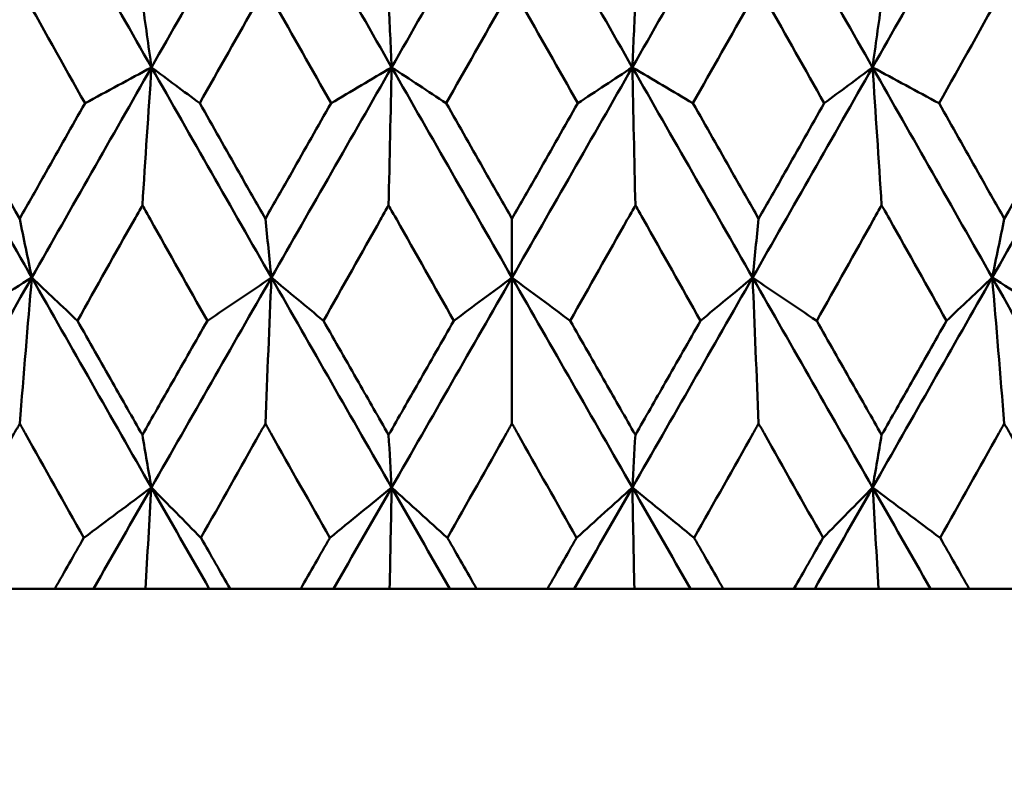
# Model space of a CAD drawing. Header units: millimetres. Extents: x 123 to 2417, y 726 to 3130.
# Tile 142 of 244: x 1194.93 to 1199.95, y 949.31 to 953.21. Entities that reach past the tile are written whole.
import ezdxf

# ---------------------------------------------------------------- set-up
doc = ezdxf.new("R2010")
doc.units = ezdxf.units.MM
doc.header["$LTSCALE"] = 12
doc.layers.add('Widoczne (ISO)', color=7, linetype='Continuous', lineweight=50)

msp = doc.modelspace()

# ---------------------------------------------------------------- linework, layer by layer
at = {"layer": 'Widoczne (ISO)'}
for p, q in [((1197.4385, 951.8968), (1197.4385, 952.1962)), ((1197.4385, 951.8968), (1197.4385, 951.1536)), ((1194.7531, 950.3133), (1195.1109, 950.3133)), ((1195.3074, 950.3133), (1195.1109, 950.3133)), ((1195.572, 950.3133), (1195.3074, 950.3133)), ((1195.8974, 950.3133), (1195.572, 950.3133)), ((1196.0028, 950.3133), (1195.8974, 950.3133)), ((1196.0028, 950.3133), (1196.3627, 950.3133)), ((1196.5295, 950.3133), (1196.3627, 950.3133)), ((1196.8156, 950.3133), (1196.5295, 950.3133)), ((1197.1219, 950.3133), (1196.8156, 950.3133)), ((1197.2582, 950.3133), (1197.1219, 950.3133)), ((1197.2582, 950.3133), (1197.6189, 950.3133)), ((1197.7552, 950.3133), (1197.6189, 950.3133)), ((1198.0615, 950.3133), (1197.7552, 950.3133)), ((1198.3476, 950.3133), (1198.0615, 950.3133)), ((1198.5143, 950.3133), (1198.3476, 950.3133)), ((1198.5143, 950.3133), (1198.8743, 950.3133)), ((1198.9797, 950.3133), (1198.8743, 950.3133)), ((1199.305, 950.3133), (1198.9797, 950.3133)), ((1199.5697, 950.3133), (1199.305, 950.3133)), ((1199.7662, 950.3133), (1199.5697, 950.3133)), ((1199.7662, 950.3133), (1200.124, 950.3133))]:
    msp.add_line(p, q, dxfattribs=at)
msp.add_circle((1197.4385, 990.3133), 50, dxfattribs=at)
for points in [[(1194.9941, 954.0373), (1194.7914, 953.6805), (1194.5891, 953.3235), (1194.3871, 952.9666)], [(1194.9941, 954.0373), (1195.1965, 953.6805), (1195.3995, 953.3235), (1195.6029, 952.9666)], [(1196.2139, 954.0373), (1196.0101, 953.6805), (1195.8064, 953.3235), (1195.6029, 952.9666)], [(1196.2139, 954.0373), (1196.4176, 953.6805), (1196.6216, 953.3235), (1196.8258, 952.9666)], [(1197.4385, 954.0373), (1197.2344, 953.6805), (1197.0301, 953.3235), (1196.8258, 952.9666)], [(1197.4385, 954.0373), (1197.6427, 953.6805), (1197.847, 953.3235), (1198.0512, 952.9666)], [(1198.6632, 954.0373), (1198.4595, 953.6805), (1198.2555, 953.3235), (1198.0512, 952.9666)], [(1198.6632, 954.0373), (1198.867, 953.6805), (1199.0707, 953.3235), (1199.2742, 952.9666)], [(1199.883, 954.0373), (1199.6805, 953.6805), (1199.4776, 953.3235), (1199.2742, 952.9666)], [(1199.883, 954.0373), (1200.0857, 953.6805), (1200.288, 953.3235), (1200.4899, 952.9666)], [(1195.2644, 952.7837), (1195.1535, 952.9811), (1195.0426, 953.1786), (1194.9319, 953.376)], [(1199.9452, 953.376), (1199.8345, 953.1786), (1199.7236, 952.9811), (1199.6127, 952.7837)], [(1195.6029, 952.9666), (1195.5874, 953.0772), (1195.5719, 953.188), (1195.5564, 953.299)], [(1196.8258, 952.9666), (1196.8207, 953.0772), (1196.8155, 953.188), (1196.8103, 953.299)], [(1198.0512, 952.9666), (1198.0564, 953.0772), (1198.0616, 953.188), (1198.0667, 953.299)], [(1199.2742, 952.9666), (1199.2897, 953.0772), (1199.3052, 953.188), (1199.3207, 953.299)], [(1194.3871, 952.9666), (1194.5887, 952.6099), (1194.7908, 952.2533), (1194.9935, 951.8968)], [(1195.6029, 952.9666), (1195.3995, 952.6099), (1195.1964, 952.2533), (1194.9935, 951.8968)], [(1195.2644, 952.7837), (1195.3773, 952.8447), (1195.4901, 952.9056), (1195.6029, 952.9666)], [(1195.6029, 952.9666), (1195.5873, 952.7332), (1195.5718, 952.4992), (1195.5564, 952.2646)], [(1195.8487, 952.7837), (1195.7667, 952.8447), (1195.6848, 952.9056), (1195.6029, 952.9666)], [(1195.6029, 952.9666), (1195.806, 952.6099), (1196.0096, 952.2533), (1196.2136, 951.8968)], [(1196.8258, 952.9666), (1196.6217, 952.6099), (1196.4176, 952.2533), (1196.2136, 951.8968)], [(1196.5171, 952.7837), (1196.62, 952.8447), (1196.723, 952.9056), (1196.8258, 952.9666)], [(1196.8258, 952.9666), (1196.8206, 952.7332), (1196.8155, 952.4992), (1196.8103, 952.2646)], [(1197.1037, 952.7837), (1197.011, 952.8447), (1196.9184, 952.9056), (1196.8258, 952.9666)], [(1196.8258, 952.9666), (1197.0299, 952.6099), (1197.2341, 952.2533), (1197.4385, 951.8968)], [(1198.0512, 952.9666), (1197.8472, 952.6099), (1197.6429, 952.2533), (1197.4385, 951.8968)], [(1197.7734, 952.7837), (1197.866, 952.8447), (1197.9586, 952.9056), (1198.0512, 952.9666)], [(1198.36, 952.7837), (1198.257, 952.8447), (1198.1541, 952.9056), (1198.0512, 952.9666)], [(1198.0512, 952.9666), (1198.2553, 952.6099), (1198.4594, 952.2533), (1198.6635, 951.8968)], [(1198.0512, 952.9666), (1198.0564, 952.7332), (1198.0616, 952.4992), (1198.0667, 952.2646)], [(1199.2742, 952.9666), (1199.071, 952.6099), (1198.8674, 952.2533), (1198.6635, 951.8968)], [(1199.0283, 952.7837), (1199.1103, 952.8447), (1199.1923, 952.9056), (1199.2742, 952.9666)], [(1199.6127, 952.7837), (1199.4998, 952.8447), (1199.387, 952.9056), (1199.2742, 952.9666)], [(1199.2742, 952.9666), (1199.4776, 952.6099), (1199.6807, 952.2533), (1199.8836, 951.8968)], [(1199.2742, 952.9666), (1199.2898, 952.7332), (1199.3053, 952.4992), (1199.3207, 952.2646)], [(1200.4899, 952.9666), (1200.2884, 952.6099), (1200.0863, 952.2533), (1199.8836, 951.8968)], [(1194.6, 952.7837), (1194.7105, 952.5879), (1194.8211, 952.392), (1194.9319, 952.1962)], [(1199.9452, 952.1962), (1200.056, 952.392), (1200.1666, 952.5879), (1200.277, 952.7837)], [(1194.9935, 951.8968), (1194.9729, 951.9965), (1194.9524, 952.0963), (1194.9319, 952.1962)], [(1196.2136, 951.8968), (1196.2033, 951.9965), (1196.193, 952.0963), (1196.1827, 952.1962)], [(1198.6635, 951.8968), (1198.6738, 951.9965), (1198.6841, 952.0963), (1198.6943, 952.1962)], [(1199.8836, 951.8968), (1199.9042, 951.9965), (1199.9247, 952.0963), (1199.9452, 952.1962)], [(1194.9935, 951.8968), (1194.7908, 951.5406), (1194.5883, 951.1845), (1194.3862, 950.8287)], [(1194.6383, 951.6772), (1194.7567, 951.7504), (1194.8751, 951.8236), (1194.9935, 951.8968)], [(1194.9935, 951.8968), (1194.9728, 951.6497), (1194.9523, 951.4019), (1194.9319, 951.1536)], [(1195.226, 951.6772), (1195.1484, 951.7504), (1195.0709, 951.8236), (1194.9935, 951.8968)], [(1194.9935, 951.8968), (1195.1959, 951.5406), (1195.3989, 951.1845), (1195.6023, 950.8287)], [(1196.2136, 951.8968), (1196.0097, 951.5406), (1195.806, 951.1845), (1195.6023, 950.8287)], [(1195.8873, 951.6772), (1195.9961, 951.7504), (1196.1049, 951.8236), (1196.2136, 951.8968)], [(1196.2136, 951.8968), (1196.2032, 951.6497), (1196.1929, 951.4019), (1196.1827, 951.1536)], [(1196.4785, 951.6772), (1196.3901, 951.7504), (1196.3018, 951.8236), (1196.2136, 951.8968)], [(1196.2136, 951.8968), (1196.4173, 951.5406), (1196.6213, 951.1845), (1196.8257, 950.8287)], [(1197.4385, 951.8968), (1197.2344, 951.5406), (1197.03, 951.1845), (1196.8257, 950.8287)], [(1197.1424, 951.6772), (1197.2411, 951.7504), (1197.3399, 951.8236), (1197.4385, 951.8968)], [(1197.7347, 951.6772), (1197.6359, 951.7504), (1197.5372, 951.8236), (1197.4385, 951.8968)], [(1197.4385, 951.8968), (1197.6427, 951.5406), (1197.847, 951.1845), (1198.0514, 950.8287)], [(1198.6635, 951.8968), (1198.4598, 951.5406), (1198.2557, 951.1845), (1198.0514, 950.8287)], [(1198.3986, 951.6772), (1198.487, 951.7504), (1198.5753, 951.8236), (1198.6635, 951.8968)], [(1198.9898, 951.6772), (1198.881, 951.7504), (1198.7722, 951.8236), (1198.6635, 951.8968)], [(1198.6635, 951.8968), (1198.8673, 951.5406), (1199.0711, 951.1845), (1199.2748, 950.8287)], [(1198.6635, 951.8968), (1198.6738, 951.6497), (1198.6841, 951.4019), (1198.6943, 951.1536)], [(1199.8836, 951.8968), (1199.6812, 951.5406), (1199.4782, 951.1845), (1199.2748, 950.8287)], [(1199.6511, 951.6772), (1199.7287, 951.7504), (1199.8062, 951.8236), (1199.8836, 951.8968)], [(1200.2388, 951.6772), (1200.1203, 951.7504), (1200.0019, 951.8236), (1199.8836, 951.8968)], [(1199.8836, 951.8968), (1200.0863, 951.5406), (1200.2887, 951.1845), (1200.4908, 950.8287)], [(1199.8836, 951.8968), (1199.9043, 951.6497), (1199.9248, 951.4019), (1199.9452, 951.1536)], [(1195.6023, 950.8287), (1195.587, 950.9176), (1195.5717, 951.0067), (1195.5564, 951.0959)], [(1196.8257, 950.8287), (1196.8205, 950.9176), (1196.8154, 951.0067), (1196.8103, 951.0959)], [(1198.0514, 950.8287), (1198.0565, 950.9176), (1198.0616, 951.0067), (1198.0667, 951.0959)], [(1199.2748, 950.8287), (1199.2901, 950.9176), (1199.3054, 951.0067), (1199.3207, 951.0959)], [(1195.2585, 950.5725), (1195.3731, 950.6579), (1195.4878, 950.7433), (1195.6023, 950.8287)], [(1195.6023, 950.8287), (1195.504, 950.6568), (1195.4056, 950.485), (1195.3074, 950.3133)], [(1195.6023, 950.8287), (1195.5922, 950.6572), (1195.5821, 950.4854), (1195.572, 950.3133)], [(1195.8547, 950.5725), (1195.7705, 950.6579), (1195.6864, 950.7433), (1195.6023, 950.8287)], [(1195.6023, 950.8287), (1195.7006, 950.6568), (1195.7989, 950.485), (1195.8974, 950.3133)], [(1196.5111, 950.5725), (1196.616, 950.6579), (1196.7209, 950.7433), (1196.8257, 950.8287)], [(1196.8257, 950.8287), (1196.7269, 950.6568), (1196.6282, 950.485), (1196.5295, 950.3133)], [(1196.8257, 950.8287), (1196.8223, 950.6572), (1196.8189, 950.4854), (1196.8156, 950.3133)], [(1197.1097, 950.5725), (1197.0149, 950.6579), (1196.9203, 950.7433), (1196.8257, 950.8287)], [(1196.8257, 950.8287), (1196.9243, 950.6568), (1197.0231, 950.485), (1197.1219, 950.3133)], [(1198.0514, 950.8287), (1197.9527, 950.6568), (1197.854, 950.485), (1197.7552, 950.3133)], [(1197.7674, 950.5725), (1197.8621, 950.6579), (1197.9568, 950.7433), (1198.0514, 950.8287)], [(1198.366, 950.5725), (1198.2611, 950.6579), (1198.1562, 950.7433), (1198.0514, 950.8287)], [(1198.0514, 950.8287), (1198.1501, 950.6568), (1198.2489, 950.485), (1198.3476, 950.3133)], [(1198.0514, 950.8287), (1198.0548, 950.6572), (1198.0582, 950.4854), (1198.0615, 950.3133)], [(1199.2748, 950.8287), (1199.1765, 950.6568), (1199.0781, 950.485), (1198.9797, 950.3133)], [(1199.0224, 950.5725), (1199.1066, 950.6579), (1199.1907, 950.7433), (1199.2748, 950.8287)], [(1199.6186, 950.5725), (1199.5039, 950.6579), (1199.3893, 950.7433), (1199.2748, 950.8287)], [(1199.2748, 950.8287), (1199.3731, 950.6568), (1199.4714, 950.485), (1199.5697, 950.3133)], [(1199.2748, 950.8287), (1199.2849, 950.6572), (1199.295, 950.4854), (1199.305, 950.3133)]]:
    msp.add_open_spline(points, degree=3, dxfattribs=at)
for points, knots in [([(1196.1827, 953.376), (1196.1685, 953.3508), (1196.1543, 953.3257), (1196.0429, 953.1282), (1195.9458, 952.956), (1195.8487, 952.7837)], [0.07597559, 0.07597559, 0.07597559, 0.07597559, 0.08464777, 0.08464777, 0.14401425, 0.14401425, 0.14401425, 0.14401425]), ([(1196.5171, 952.7837), (1196.4198, 952.9559), (1196.3226, 953.1281), (1196.2112, 953.3255), (1196.197, 953.3508), (1196.1827, 953.376)], [0.02530969, 0.02530969, 0.02530969, 0.02530969, 0.08465152, 0.08465152, 0.09334823, 0.09334823, 0.09334823, 0.09334823]), ([(1197.4385, 953.376), (1197.4243, 953.3508), (1197.4101, 953.3257), (1197.2985, 953.1282), (1197.2011, 952.956), (1197.1037, 952.7837)], [0.07597559, 0.07597559, 0.07597559, 0.07597559, 0.08464777, 0.08464777, 0.14401425, 0.14401425, 0.14401425, 0.14401425]), ([(1197.7734, 952.7837), (1197.676, 952.9559), (1197.5787, 953.1281), (1197.4671, 953.3255), (1197.4528, 953.3508), (1197.4385, 953.376)], [0.02530969, 0.02530969, 0.02530969, 0.02530969, 0.08465152, 0.08465152, 0.09334823, 0.09334823, 0.09334823, 0.09334823]), ([(1198.6943, 953.376), (1198.6801, 953.3508), (1198.6659, 953.3257), (1198.5545, 953.1282), (1198.4573, 952.956), (1198.36, 952.7837)], [0.07597559, 0.07597559, 0.07597559, 0.07597559, 0.08464777, 0.08464777, 0.14401425, 0.14401425, 0.14401425, 0.14401425]), ([(1199.0283, 952.7837), (1198.9313, 952.9559), (1198.8342, 953.1281), (1198.7228, 953.3255), (1198.7086, 953.3508), (1198.6943, 953.376)], [0.02530969, 0.02530969, 0.02530969, 0.02530969, 0.08465152, 0.08465152, 0.09334823, 0.09334823, 0.09334823, 0.09334823]), ([(1194.9319, 952.1962), (1194.9763, 952.2747), (1195.0207, 952.3531), (1195.1315, 952.549), (1195.1979, 952.6663), (1195.2644, 952.7837)], [0.03448054, 0.03448054, 0.03448054, 0.03448054, 0.06157222, 0.06157222, 0.10209717, 0.10209717, 0.10209717, 0.10209717]), ([(1195.8487, 952.7837), (1195.9154, 952.6663), (1195.9821, 952.549), (1196.0934, 952.3532), (1196.1381, 952.2747), (1196.1827, 952.1962)], [0.02104899, 0.02104899, 0.02104899, 0.02104899, 0.0615671, 0.0615671, 0.08866561, 0.08866561, 0.08866561, 0.08866561]), ([(1196.1827, 952.1962), (1196.2274, 952.2747), (1196.272, 952.3531), (1196.3835, 952.549), (1196.4503, 952.6663), (1196.5171, 952.7837)], [0.03448054, 0.03448054, 0.03448054, 0.03448054, 0.06157222, 0.06157222, 0.10209717, 0.10209717, 0.10209717, 0.10209717]), ([(1197.1037, 952.7837), (1197.1706, 952.6663), (1197.2374, 952.549), (1197.349, 952.3532), (1197.3938, 952.2747), (1197.4385, 952.1962)], [0.02104899, 0.02104899, 0.02104899, 0.02104899, 0.0615671, 0.0615671, 0.08866561, 0.08866561, 0.08866561, 0.08866561]), ([(1197.4385, 952.1962), (1197.4833, 952.2747), (1197.528, 952.3531), (1197.6396, 952.549), (1197.7065, 952.6663), (1197.7734, 952.7837)], [0.03448054, 0.03448054, 0.03448054, 0.03448054, 0.06157222, 0.06157222, 0.10209717, 0.10209717, 0.10209717, 0.10209717]), ([(1198.36, 952.7837), (1198.4268, 952.6663), (1198.4936, 952.549), (1198.605, 952.3532), (1198.6497, 952.2747), (1198.6943, 952.1962)], [0.02104899, 0.02104899, 0.02104899, 0.02104899, 0.0615671, 0.0615671, 0.08866561, 0.08866561, 0.08866561, 0.08866561]), ([(1198.6943, 952.1962), (1198.739, 952.2747), (1198.7836, 952.3531), (1198.895, 952.549), (1198.9617, 952.6663), (1199.0283, 952.7837)], [0.03448054, 0.03448054, 0.03448054, 0.03448054, 0.06157222, 0.06157222, 0.10209717, 0.10209717, 0.10209717, 0.10209717]), ([(1199.6127, 952.7837), (1199.6791, 952.6663), (1199.7456, 952.549), (1199.8564, 952.3532), (1199.9008, 952.2747), (1199.9452, 952.1962)], [0.02104899, 0.02104899, 0.02104899, 0.02104899, 0.0615671, 0.0615671, 0.08866561, 0.08866561, 0.08866561, 0.08866561]), ([(1195.5564, 952.2646), (1195.5428, 952.2404), (1195.5292, 952.2162), (1195.419, 952.0204), (1195.3224, 951.8488), (1195.226, 951.6772)], [0.0806421, 0.0806421, 0.0806421, 0.0806421, 0.08897282, 0.08897282, 0.14811965, 0.14811965, 0.14811965, 0.14811965]), ([(1195.8873, 951.6772), (1195.7906, 951.8487), (1195.6939, 952.0202), (1195.5837, 952.216), (1195.57, 952.2403), (1195.5564, 952.2646)], [0.02983351, 0.02983351, 0.02983351, 0.02983351, 0.0889495, 0.0889495, 0.09731113, 0.09731113, 0.09731113, 0.09731113]), ([(1196.8103, 952.2646), (1196.7967, 952.2404), (1196.783, 952.2162), (1196.6724, 952.0204), (1196.5754, 951.8488), (1196.4785, 951.6772)], [0.0806421, 0.0806421, 0.0806421, 0.0806421, 0.08897282, 0.08897282, 0.14811965, 0.14811965, 0.14811965, 0.14811965]), ([(1197.1424, 951.6772), (1197.0454, 951.8487), (1196.9484, 952.0202), (1196.8377, 952.216), (1196.824, 952.2403), (1196.8103, 952.2646)], [0.02983351, 0.02983351, 0.02983351, 0.02983351, 0.0889495, 0.0889495, 0.09731113, 0.09731113, 0.09731113, 0.09731113]), ([(1198.0667, 952.2646), (1198.0531, 952.2404), (1198.0394, 952.2162), (1197.9288, 952.0204), (1197.8318, 951.8488), (1197.7347, 951.6772)], [0.0806421, 0.0806421, 0.0806421, 0.0806421, 0.08897282, 0.08897282, 0.14811965, 0.14811965, 0.14811965, 0.14811965]), ([(1198.3986, 951.6772), (1198.3017, 951.8487), (1198.2048, 952.0202), (1198.0942, 952.216), (1198.0805, 952.2403), (1198.0667, 952.2646)], [0.02983351, 0.02983351, 0.02983351, 0.02983351, 0.0889495, 0.0889495, 0.09731113, 0.09731113, 0.09731113, 0.09731113]), ([(1199.3207, 952.2646), (1199.3071, 952.2404), (1199.2935, 952.2162), (1199.1833, 952.0204), (1199.0866, 951.8488), (1198.9898, 951.6772)], [0.0806421, 0.0806421, 0.0806421, 0.0806421, 0.08897282, 0.08897282, 0.14811965, 0.14811965, 0.14811965, 0.14811965]), ([(1199.6511, 951.6772), (1199.5547, 951.8487), (1199.4582, 952.0202), (1199.348, 952.216), (1199.3344, 952.2403), (1199.3207, 952.2646)], [0.02983351, 0.02983351, 0.02983351, 0.02983351, 0.0889495, 0.0889495, 0.09731113, 0.09731113, 0.09731113, 0.09731113]), ([(1195.226, 951.6772), (1195.2855, 951.5723), (1195.345, 951.4675), (1195.4552, 951.2737), (1195.5058, 951.1848), (1195.5564, 951.0959)], [0.02528165, 0.02528165, 0.02528165, 0.02528165, 0.06150593, 0.06150593, 0.09223152, 0.09223152, 0.09223152, 0.09223152]), ([(1195.5564, 951.0959), (1195.607, 951.1848), (1195.6576, 951.2737), (1195.7679, 951.4674), (1195.8276, 951.5723), (1195.8873, 951.6772)], [0.03078053, 0.03078053, 0.03078053, 0.03078053, 0.06149921, 0.06149921, 0.09773041, 0.09773041, 0.09773041, 0.09773041]), ([(1196.4785, 951.6772), (1196.5383, 951.5723), (1196.5981, 951.4675), (1196.7087, 951.2737), (1196.7595, 951.1848), (1196.8103, 951.0959)], [0.02528165, 0.02528165, 0.02528165, 0.02528165, 0.06150593, 0.06150593, 0.09223152, 0.09223152, 0.09223152, 0.09223152]), ([(1196.8103, 951.0959), (1196.8611, 951.1848), (1196.9119, 951.2737), (1197.0226, 951.4674), (1197.0825, 951.5723), (1197.1424, 951.6772)], [0.03078053, 0.03078053, 0.03078053, 0.03078053, 0.06149921, 0.06149921, 0.09773041, 0.09773041, 0.09773041, 0.09773041]), ([(1197.7347, 951.6772), (1197.7946, 951.5723), (1197.8544, 951.4675), (1197.9651, 951.2737), (1198.0159, 951.1848), (1198.0667, 951.0959)], [0.02528165, 0.02528165, 0.02528165, 0.02528165, 0.06150593, 0.06150593, 0.09223152, 0.09223152, 0.09223152, 0.09223152]), ([(1198.0667, 951.0959), (1198.1176, 951.1848), (1198.1683, 951.2737), (1198.279, 951.4674), (1198.3388, 951.5723), (1198.3986, 951.6772)], [0.03078053, 0.03078053, 0.03078053, 0.03078053, 0.06149921, 0.06149921, 0.09773041, 0.09773041, 0.09773041, 0.09773041]), ([(1198.9898, 951.6772), (1199.0495, 951.5723), (1199.1092, 951.4675), (1199.2195, 951.2737), (1199.2701, 951.1848), (1199.3207, 951.0959)], [0.02528165, 0.02528165, 0.02528165, 0.02528165, 0.06150593, 0.06150593, 0.09223152, 0.09223152, 0.09223152, 0.09223152]), ([(1199.3207, 951.0959), (1199.3713, 951.1848), (1199.4219, 951.2737), (1199.532, 951.4674), (1199.5916, 951.5723), (1199.6511, 951.6772)], [0.03078053, 0.03078053, 0.03078053, 0.03078053, 0.06149921, 0.06149921, 0.09773041, 0.09773041, 0.09773041, 0.09773041]), ([(1194.9319, 951.1536), (1194.9228, 951.1373), (1194.9136, 951.1211), (1194.8049, 950.9274), (1194.7054, 950.75), (1194.606, 950.5725)], [0.0853813, 0.0853813, 0.0853813, 0.0853813, 0.09097809, 0.09097809, 0.15214536, 0.15214536, 0.15214536, 0.15214536]), ([(1195.2585, 950.5725), (1195.1587, 950.7498), (1195.059, 950.9272), (1194.9502, 951.1209), (1194.941, 951.1372), (1194.9319, 951.1536)], [0.0297954, 0.0297954, 0.0297954, 0.0297954, 0.09092493, 0.09092493, 0.09655955, 0.09655955, 0.09655955, 0.09655955]), ([(1196.1827, 951.1536), (1196.1736, 951.1373), (1196.1644, 951.1211), (1196.055, 950.9274), (1195.9548, 950.75), (1195.8547, 950.5725)], [0.0853813, 0.0853813, 0.0853813, 0.0853813, 0.09097809, 0.09097809, 0.15214536, 0.15214536, 0.15214536, 0.15214536]), ([(1196.5111, 950.5725), (1196.4108, 950.7498), (1196.3106, 950.9272), (1196.2012, 951.1209), (1196.192, 951.1372), (1196.1827, 951.1536)], [0.0297954, 0.0297954, 0.0297954, 0.0297954, 0.09092493, 0.09092493, 0.09655955, 0.09655955, 0.09655955, 0.09655955]), ([(1197.4385, 951.1536), (1197.4293, 951.1373), (1197.4202, 951.1211), (1197.3106, 950.9274), (1197.2101, 950.75), (1197.1097, 950.5725)], [0.0853813, 0.0853813, 0.0853813, 0.0853813, 0.09097809, 0.09097809, 0.15214536, 0.15214536, 0.15214536, 0.15214536]), ([(1197.7674, 950.5725), (1197.667, 950.7498), (1197.5666, 950.9272), (1197.457, 951.1209), (1197.4478, 951.1372), (1197.4385, 951.1536)], [0.0297954, 0.0297954, 0.0297954, 0.0297954, 0.09092493, 0.09092493, 0.09655955, 0.09655955, 0.09655955, 0.09655955]), ([(1198.6943, 951.1536), (1198.6852, 951.1373), (1198.676, 951.1211), (1198.5666, 950.9274), (1198.4663, 950.75), (1198.366, 950.5725)], [0.0853813, 0.0853813, 0.0853813, 0.0853813, 0.09097809, 0.09097809, 0.15214536, 0.15214536, 0.15214536, 0.15214536]), ([(1199.0224, 950.5725), (1198.9223, 950.7498), (1198.8222, 950.9272), (1198.7128, 951.1209), (1198.7036, 951.1372), (1198.6943, 951.1536)], [0.0297954, 0.0297954, 0.0297954, 0.0297954, 0.09092493, 0.09092493, 0.09655955, 0.09655955, 0.09655955, 0.09655955]), ([(1199.9452, 951.1536), (1199.9361, 951.1373), (1199.927, 951.1211), (1199.8182, 950.9274), (1199.7185, 950.75), (1199.6186, 950.5725)], [0.0853813, 0.0853813, 0.0853813, 0.0853813, 0.09097809, 0.09097809, 0.15214536, 0.15214536, 0.15214536, 0.15214536]), ([(1200.2711, 950.5725), (1200.1717, 950.7498), (1200.0723, 950.9272), (1199.9636, 951.1209), (1199.9544, 951.1372), (1199.9452, 951.1536)], [0.0297954, 0.0297954, 0.0297954, 0.0297954, 0.09092493, 0.09092493, 0.09655955, 0.09655955, 0.09655955, 0.09655955]), ([(1195.1109, 950.3133), (1195.1598, 950.3991), (1195.2087, 950.485), (1195.2579, 950.5715), (1195.2582, 950.572), (1195.2585, 950.5725)], [0, 0, 0, 0, 0.02969567, 0.02969567, 0.02988021, 0.02988021, 0.02988021, 0.02988021]), ([(1195.8547, 950.5725), (1195.855, 950.572), (1195.8553, 950.5715), (1195.9046, 950.485), (1195.9537, 950.3991), (1196.0028, 950.3133)], [0.02951568, 0.02951568, 0.02951568, 0.02951568, 0.02969929, 0.02969929, 0.05939589, 0.05939589, 0.05939589, 0.05939589]), ([(1196.3627, 950.3133), (1196.4119, 950.3991), (1196.461, 950.485), (1196.5105, 950.5715), (1196.5108, 950.572), (1196.5111, 950.5725)], [0, 0, 0, 0, 0.02969567, 0.02969567, 0.02988021, 0.02988021, 0.02988021, 0.02988021]), ([(1197.1097, 950.5725), (1197.11, 950.572), (1197.1103, 950.5715), (1197.1598, 950.485), (1197.209, 950.3991), (1197.2582, 950.3133)], [0.02951568, 0.02951568, 0.02951568, 0.02951568, 0.02969929, 0.02969929, 0.05939589, 0.05939589, 0.05939589, 0.05939589]), ([(1197.6189, 950.3133), (1197.6681, 950.3991), (1197.7173, 950.485), (1197.7668, 950.5715), (1197.7671, 950.572), (1197.7674, 950.5725)], [0, 0, 0, 0, 0.02969567, 0.02969567, 0.02988021, 0.02988021, 0.02988021, 0.02988021]), ([(1198.366, 950.5725), (1198.3663, 950.572), (1198.3666, 950.5715), (1198.416, 950.485), (1198.4652, 950.3991), (1198.5143, 950.3133)], [0.02951568, 0.02951568, 0.02951568, 0.02951568, 0.02969929, 0.02969929, 0.05939589, 0.05939589, 0.05939589, 0.05939589]), ([(1198.8743, 950.3133), (1198.9234, 950.3991), (1198.9724, 950.485), (1199.0218, 950.5715), (1199.0221, 950.572), (1199.0224, 950.5725)], [0, 0, 0, 0, 0.02969567, 0.02969567, 0.02988021, 0.02988021, 0.02988021, 0.02988021]), ([(1199.6186, 950.5725), (1199.6189, 950.572), (1199.6192, 950.5715), (1199.6684, 950.485), (1199.7173, 950.3991), (1199.7662, 950.3133)], [0.02951568, 0.02951568, 0.02951568, 0.02951568, 0.02969929, 0.02969929, 0.05939589, 0.05939589, 0.05939589, 0.05939589])]:
    msp.add_open_spline(points, degree=3, knots=knots, dxfattribs=at)

doc.saveas('drawing.dxf')
